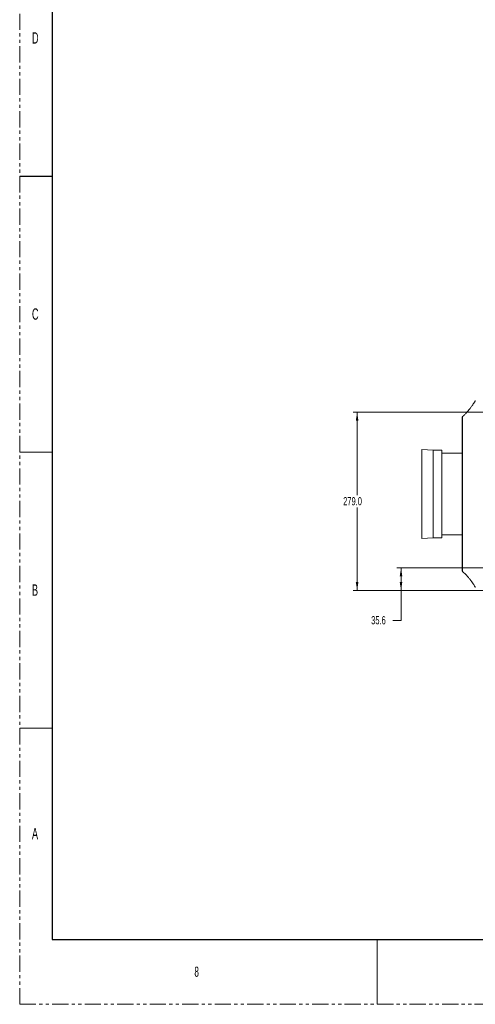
# Model space of a CAD drawing. Header units: millimetres. Extents: x 0 to 1118, y 0 to 864.
# Tile 1 of 235: x 0 to 178, y 0 to 385. Entities that reach past the tile are written whole.
import ezdxf

# ---------------------------------------------------------------- set-up
doc = ezdxf.new("R2010")
doc.units = ezdxf.units.MM
doc.linetypes.add('PHANTOM', pattern=[12.7, 6.35, -1.27, 1.27, -1.27, 1.27, -1.27])
doc.styles.add('SLDTEXTSTYLE0', font='TXT', dxfattribs={"width": 0.6})
doc.styles.add('SLDTEXTSTYLE3', font='TXT', dxfattribs={"width": 0.605})
doc.dimstyles.new('SLDDIMSTYLE0', dxfattribs={"dimtxt": 3.175, "dimasz": 3.302, "dimexe": 0, "dimexo": 0.0625, "dimgap": 0.79375, "dimtad": 0, "dimtih": 1, "dimtoh": 1, "dimdec": 1, "dimlfac": 4, "dimrnd": 1e-09, "dimzin": 12, "dimdsep": 46, "dimtxsty": 'SLDTEXTSTYLE3', "dimsah": 1, "dimcen": 0.09, "dimadec": 0, "dimazin": 3, "dimtfac": 1, "dimtofl": 0, "dimtmove": 0, "dimatfit": 3, "dimfxl": 1, "dimfrac": 2, "dimtolj": 1, "dimtzin": 12, "dimarcsym": 0})
doc.dimstyles.new('SLDDIMSTYLE1', dxfattribs={"dimtxt": 3.175, "dimasz": 3.302, "dimexe": 0, "dimexo": 0.0625, "dimgap": 0.79375, "dimtad": 0, "dimtih": 1, "dimtoh": 1, "dimdec": 1, "dimlfac": 4, "dimrnd": 1e-09, "dimzin": 4, "dimdsep": 46, "dimtxsty": 'SLDTEXTSTYLE3', "dimsah": 1, "dimcen": 0.09, "dimadec": 0, "dimazin": 1, "dimtfac": 1, "dimtofl": 0, "dimtmove": 0, "dimatfit": 3, "dimfxl": 1, "dimfrac": 2, "dimtolj": 1, "dimtzin": 12, "dimarcsym": 0})

# ---------------------------------------------------------------- blocks, each defined once
blk = doc.blocks.new('_D_2')
at = {"color": 7, "linetype": 'Continuous', "lineweight": 0}
for p, q in [((200.51, 231.55), (130.27, 231.55)), ((131.87, 231.55), (131.87, 199.11)), ((131.87, 161.8), (131.87, 194.24)), ((186.82, 161.8), (130.27, 161.8))]:
    blk.add_line(p, q, dxfattribs=at)
for points in [[(131.87, 231.55), (131.36, 228.24), (132.38, 228.24)], [(131.87, 161.8), (132.38, 165.1), (131.36, 165.1)]]:
    blk.add_solid(points, dxfattribs=at)
at = {"color": 7, "linetype": 'Continuous', "lineweight": 0, "insert": (126.41, 198.33), "char_height": 3.175, "attachment_point": 1, "style": 'SLDTEXTSTYLE3'}
blk.add_mtext('279.0', dxfattribs=at)
blk = doc.blocks.new('_D_3')
at = {"color": 7, "linetype": 'Continuous', "lineweight": 0}
for p, q in [((205.5, 170.7), (147.43, 170.7)), ((149.03, 170.7), (149.03, 161.8)), ((186.82, 161.8), (147.43, 161.8)), ((149.03, 150.12), (149.03, 161.8)), ((145.85, 150.12), (149.03, 150.12))]:
    blk.add_line(p, q, dxfattribs=at)
for points in [[(149.03, 170.7), (148.52, 167.4), (149.53, 167.4)], [(149.03, 161.8), (149.53, 165.1), (148.52, 165.1)]]:
    blk.add_solid(points, dxfattribs=at)
at = {"color": 7, "linetype": 'Continuous', "lineweight": 0, "insert": (137.36, 151.78), "char_height": 3.175, "attachment_point": 1, "style": 'SLDTEXTSTYLE3'}
blk.add_mtext('35.6', dxfattribs=at)

msp = doc.modelspace()

# ---------------------------------------------------------------- linework, layer by layer
at = {"color": 7, "linetype": 'PHANTOM', "lineweight": 0}
for q in [(0, 863.6), (1117.6, 0)]:
    msp.add_line((0, 0), q, dxfattribs=at)
at = {"color": 7, "linetype": 'Continuous', "lineweight": 30}
for p, q in [((12.7, 838.2), (12.7, 25.4)), ((0, 323.85), (12.7, 323.85)), ((12.7, 25.4), (1104.9, 25.4))]:
    msp.add_line(p, q, dxfattribs=at)
at = {"color": 7, "linetype": 'Continuous', "lineweight": 0}
for p, q in [((0, 215.9), (12.7, 215.9)), ((0, 107.95), (12.7, 107.95)), ((139.7, 25.4), (139.7, 0))]:
    msp.add_line(p, q, dxfattribs=at)
at = {"color": 7, "linetype": 'Continuous', "lineweight": 15}
for p, q in [((161.58, 216.69), (157.146, 216.922)), ((157.146, 216.922), (157.146, 199.547)), ((165.018, 216.69), (161.58, 216.69)), ((161.58, 216.69), (161.58, 199.547)), ((165.018, 216.69), (165.018, 199.547)), ((172.905, 215.547), (165.018, 215.547)), ((157.114, 202.812), (157.114, 196.282)), ((157.146, 199.547), (157.146, 182.172)), ((161.58, 199.547), (161.58, 182.404)), ((165.018, 199.547), (165.018, 182.404)), ((157.146, 182.172), (161.58, 182.404)), ((161.58, 182.404), (165.018, 182.404)), ((165.018, 183.547), (172.905, 183.547)), ((173.099, 169.305), (173.1, 169.304))]:
    msp.add_line(p, q, dxfattribs=at)
at = {"color": 7, "linetype": 'Continuous', "lineweight": 15, "flags": 128}
for points in [[(157.146, 206.078), (157.122, 204.456), (157.114, 202.812)], [(157.114, 196.282), (157.122, 194.638), (157.146, 193.017)]]:
    msp.add_lwpolyline(points, dxfattribs=at)
at = {"color": 7, "linetype": 'Continuous', "lineweight": 15}
for points, knots in [([(178.047, 236.051), (178.02, 236), (177.843, 235.668), (177.514, 235.131), (177.087, 234.464), (176.713, 233.921), (176.356, 233.429), (175.984, 232.941), (175.551, 232.402), (175.037, 231.798), (174.416, 231.116), (173.757, 230.436), (173.297, 230.008), (173.092, 229.816)], [0, 0, 0, 0, 0.0216177, 0.1385613, 0.2323038, 0.3146126, 0.3819236, 0.4573506, 0.5416754, 0.6386029, 0.7536103, 0.8896921, 1, 1, 1, 1]), ([(173.099, 229.808), (173.081, 229.792), (173.037, 229.752), (172.994, 229.678), (172.966, 229.61), (172.954, 229.564), (172.947, 229.528), (172.943, 229.498), (172.941, 229.472), (172.939, 229.437), (172.937, 229.372), (172.934, 229.228), (172.932, 228.993), (172.929, 228.677), (172.927, 228.286), (172.925, 227.82), (172.923, 227.281), (172.921, 226.668), (172.919, 225.983), (172.917, 225.228), (172.915, 224.404), (172.914, 223.514), (172.912, 222.562), (172.911, 221.553), (172.909, 220.491), (172.908, 219.373), (172.907, 218.199), (172.906, 216.972), (172.905, 215.696), (172.904, 214.374), (172.903, 213.011), (172.903, 211.611), (172.902, 210.18), (172.902, 208.722), (172.901, 207.243), (172.901, 205.747), (172.901, 204.239), (172.9, 202.725), (172.9, 201.208), (172.9, 199.688), (172.9, 198.165), (172.9, 196.639), (172.9, 195.115), (172.901, 193.597), (172.901, 192.092), (172.901, 190.603), (172.902, 189.137), (172.903, 187.699), (172.903, 186.293), (172.904, 184.925), (172.905, 183.599), (172.906, 182.319), (172.907, 181.09), (172.908, 179.913), (172.909, 178.787), (172.91, 177.712), (172.912, 176.692), (172.913, 175.732), (172.915, 174.834), (172.917, 174), (172.918, 173.232), (172.92, 172.537), (172.922, 171.913), (172.924, 171.362), (172.927, 170.883), (172.929, 170.478), (172.931, 170.15), (172.934, 169.899), (172.936, 169.725), (172.94, 169.653), (172.941, 169.611), (172.949, 169.557), (172.962, 169.5), (172.996, 169.417), (173.039, 169.34), (173.083, 169.305), (173.093, 169.298)], [0, 0, 0, 0, 0.0007828, 0.0019175, 0.0028286, 0.0035956, 0.0045107, 0.0060731, 0.0087619, 0.0137584, 0.0256497, 0.041522, 0.0583472, 0.0748419, 0.0912081, 0.1074562, 0.1237784, 0.1401089, 0.1564392, 0.1727766, 0.1891275, 0.2054976, 0.2218908, 0.2381386, 0.2542645, 0.2704628, 0.2867289, 0.303056, 0.3194348, 0.335854, 0.3523005, 0.3687605, 0.3852147, 0.4016492, 0.4180511, 0.4344093, 0.4507149, 0.4669619, 0.4831126, 0.4992291, 0.5154231, 0.5316892, 0.5480197, 0.5644044, 0.5808313, 0.5972869, 0.6137569, 0.6302226, 0.6466697, 0.663086, 0.6794611, 0.695787, 0.7120587, 0.7282471, 0.7444355, 0.7607319, 0.7770288, 0.7933332, 0.8096506, 0.8259856, 0.8423442, 0.8587112, 0.8749459, 0.8912601, 0.9076287, 0.9240267, 0.9404293, 0.9568192, 0.9732136, 0.9897554, 0.9946073, 0.9961728, 0.9971826, 0.9981667, 0.9996118, 1, 1, 1, 1]), ([(173.084, 169.287), (173.267, 169.117), (173.662, 168.749), (174.206, 168.196), (174.679, 167.691), (175.054, 167.272), (175.508, 166.746), (176.074, 166.047), (176.686, 165.219), (177.204, 164.454), (177.604, 163.814), (177.877, 163.354), (178.014, 163.106), (178.051, 163.039)], [0, 0, 0, 0, 0.097238, 0.2104076, 0.2951523, 0.3586612, 0.4223411, 0.5552062, 0.6933838, 0.8026839, 0.8948238, 0.9713748, 1, 1, 1, 1])]:
    msp.add_open_spline(points, degree=3, knots=knots, dxfattribs=at)
at = {"color": 9, "linetype": 'Continuous', "lineweight": 0}
msp.add_open_spline([(173.1, 229.807), (173.099, 229.81), (173.095, 229.832), (173.087, 229.697), (173.075, 229.359), (173.065, 228.787), (173.055, 228.012), (173.045, 227.036), (173.037, 225.874), (173.029, 224.514), (173.023, 222.978), (173.016, 221.281), (173.011, 219.442), (173.006, 217.443), (173.002, 215.321), (172.999, 213.092), (172.996, 210.781), (172.994, 208.366), (172.992, 205.684), (172.991, 202.733), (172.99, 199.774), (172.991, 197.026), (172.991, 194.511), (172.993, 192.006), (172.995, 189.56), (172.997, 187.191), (173, 184.92), (173.004, 182.729), (173.008, 180.664), (173.013, 178.739), (173.019, 176.969), (173.026, 175.341), (173.033, 173.89), (173.041, 172.626), (173.05, 171.556), (173.059, 170.674), (173.07, 169.998), (173.081, 169.545), (173.091, 169.307), (173.097, 169.306), (173.099, 169.305)], degree=3, knots=[0, 0, 0, 0, 0.0031579, 0.0297008, 0.0564292, 0.0834451, 0.1108546, 0.1373977, 0.1641263, 0.1910501, 0.218426, 0.2449601, 0.2716792, 0.2985872, 0.3259499, 0.3524928, 0.3792206, 0.4061379, 0.4335097, 0.4669066, 0.5006746, 0.5272343, 0.5539822, 0.5809196, 0.6083121, 0.6348777, 0.6616288, 0.6885937, 0.7159994, 0.7425619, 0.7693099, 0.7962719, 0.8236744, 0.8502405, 0.8769921, 0.9039581, 0.9313656, 0.9579429, 0.9847066, 1, 1, 1, 1], dxfattribs=at)

# ---------------------------------------------------------------- texts
at = {"color": 7, "linetype": 'Continuous', "lineweight": 0, "attachment_point": 1, "style": 'SLDTEXTSTYLE0'}
for s, insert, char_height in [('D', (4.794, 380.098), 4.445), ('C', (4.794, 272.148), 4.445), ('B', (4.794, 164.198), 4.445), ('A', (4.794, 68.948), 4.445), ('8', (68.263, 14.729), 3.969)]:
    msp.add_mtext(s, dxfattribs=dict(at, insert=insert, char_height=char_height))

# ---------------------------------------------------------------- dimensions: what is measured, and where the dimension line sits
at = {"color": 7, "linetype": 'Continuous', "lineweight": 0}
for base, p1, p2, dimstyle, picture, middle in [((131.868, 231.546), (188.42, 161.797), (202.109, 231.546), 'SLDDIMSTYLE1', '_D_2', (131.868, 196.672)), ((149.025, 161.797), (207.1, 170.697), (188.42, 161.797), 'SLDDIMSTYLE0', '_D_3', (149.025, 150.12))]:
    dim = msp.add_linear_dim(base=base, p1=p1, p2=p2, angle=90, dimstyle=dimstyle, dxfattribs=at)
    dim.commit()
    dim.dimension.update_dxf_attribs({"geometry": picture, "text_midpoint": middle, "dimtype": 160})

doc.saveas('drawing.dxf')
